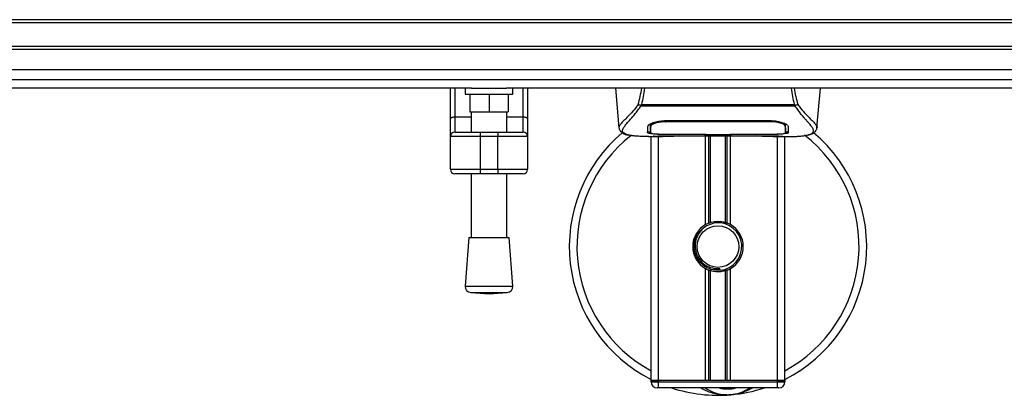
# Model space of a CAD drawing. Header units: millimetres. Extents: x 0 to 420, y 0 to 297.
# Tile 6 of 63: x 130 to 181, y 63 to 82. Entities that reach past the tile are written whole.
import ezdxf

# ---------------------------------------------------------------- set-up
doc = ezdxf.new("R2010")
doc.units = ezdxf.units.MM

msp = doc.modelspace()

# ---------------------------------------------------------------- linework, layer by layer
at = {"color": 7, "linetype": 'Continuous', "lineweight": 25}
for p, q in [((212.1488, 82.2083), (58.8038, 82.2083)), ((212.1488, 82.055), (58.8038, 82.055)), ((212.1488, 80.8282), (58.8038, 80.8282)), ((212.1488, 80.6749), (58.8038, 80.6749)), ((212.1488, 79.1013), (58.8038, 79.1013)), ((153.7465, 78.6814), (117.2061, 78.6814)), ((152.6509, 77.0662), (152.6509, 78.6814)), ((152.8809, 78.6814), (152.8809, 77.1981)), ((153.4176, 78.6814), (153.4176, 78.3747)), ((153.4176, 78.3747), (155.8712, 78.3747)), ((153.6477, 78.3747), (153.6477, 77.4546)), ((153.7465, 78.6814), (155.5423, 78.6814)), ((154.6444, 78.3747), (154.6444, 77.4546)), ((212.1488, 78.6814), (155.5423, 78.6814)), ((155.6411, 78.3747), (155.6411, 77.4546)), ((155.8712, 78.3747), (155.8712, 78.6814)), ((156.4079, 77.1981), (156.4079, 78.6814)), ((156.6379, 78.6814), (156.6379, 77.0662)), ((161.1682, 78.6814), (161.3474, 76.6338)), ((171.5566, 76.6338), (171.7357, 78.6814)), ((162.4684, 77.7526), (162.4539, 77.7918)), ((170.4335, 77.7526), (162.4684, 77.7526)), ((162.5088, 77.8385), (170.3953, 77.8385)), ((170.4504, 77.7924), (170.4335, 77.7526)), ((152.8809, 77.1981), (152.8809, 76.4135)), ((152.8809, 77.1981), (153.7243, 77.1981)), ((153.6477, 77.4546), (154.6444, 77.4546)), ((153.7243, 77.4546), (153.7243, 76.4135)), ((154.6444, 77.4546), (155.6411, 77.4546)), ((155.5645, 76.4135), (155.5645, 77.4546)), ((155.5645, 77.1981), (156.4079, 77.1981)), ((156.4079, 76.4135), (156.4079, 77.1981)), ((152.6509, 76.1834), (152.6509, 77.0662)), ((156.6379, 77.0662), (156.6379, 76.1834)), ((162.9736, 76.7472), (162.9743, 76.6379)), ((162.9817, 76.7096), (162.9791, 76.814)), ((163.7495, 77.0066), (163.751, 76.9482)), ((163.7684, 77.0073), (169.1355, 77.0073)), ((163.7704, 76.9482), (163.7698, 76.9482)), ((169.1529, 76.9482), (169.1544, 77.006)), ((154.1844, 76.1834), (152.6509, 76.1834)), ((152.6509, 74.4966), (152.6509, 76.1834)), ((152.8809, 76.4135), (154.1844, 76.4135)), ((154.1844, 76.4135), (154.1844, 76.1834)), ((154.1844, 76.4135), (155.1044, 76.4135)), ((154.1844, 76.1834), (154.1844, 74.4966)), ((155.1044, 76.1834), (154.1844, 76.1834)), ((155.1044, 76.4135), (155.1044, 76.1834)), ((155.1044, 76.4135), (156.4079, 76.4135)), ((156.6379, 76.1834), (155.1044, 76.1834)), ((155.1044, 74.4966), (155.1044, 76.1834)), ((156.6379, 76.1834), (156.6379, 74.4966)), ((161.347, 76.6398), (161.35, 76.634)), ((162.891, 76.1834), (163.5939, 76.1834)), ((162.9743, 76.6379), (162.9758, 76.3774)), ((163.0017, 63.6092), (163.0017, 76.1834)), ((163.1567, 76.193), (163.1854, 76.1961)), ((163.3851, 63.6092), (163.3851, 76.1834)), ((163.7684, 76.3055), (163.7684, 76.2934)), ((165.7619, 76.2934), (163.7684, 76.2934)), ((164.151, 76.225), (168.7529, 76.225)), ((164.1511, 76.2251), (168.7528, 76.2251)), ((165.7619, 76.2934), (165.7619, 76.3058)), ((165.7619, 76.2655), (165.7619, 76.2934)), ((167.142, 76.2655), (165.7619, 76.2655)), ((165.8156, 71.6472), (165.8156, 76.225)), ((165.8387, 76.3058), (165.8387, 76.2766)), ((165.8387, 76.2766), (165.8387, 76.3058)), ((165.8387, 76.2766), (167.0655, 76.2766)), ((165.9818, 71.7254), (165.9818, 76.225)), ((166.0698, 71.7558), (166.0698, 76.225)), ((166.8341, 71.7558), (166.8341, 76.225)), ((166.9221, 71.7254), (166.9221, 76.225)), ((167.0655, 76.3058), (169.1608, 76.3055)), ((167.0655, 76.3058), (167.0655, 76.2766)), ((167.0883, 71.6472), (167.0883, 76.225)), ((167.142, 76.2934), (167.142, 76.3058)), ((167.142, 76.2655), (167.142, 76.2934)), ((169.1355, 76.2934), (167.142, 76.2934)), ((169.1355, 76.3055), (169.1355, 76.2934)), ((169.2965, 76.1834), (170.0125, 76.1834)), ((169.5189, 63.6092), (169.5189, 76.1834)), ((169.9022, 63.6092), (169.9022, 76.1834)), ((169.9296, 76.6332), (169.9297, 76.6533)), ((171.5569, 76.6398), (171.5539, 76.634)), ((152.6509, 74.4966), (154.1844, 74.4966)), ((154.1844, 74.2666), (152.8809, 74.2666)), ((153.7243, 74.2666), (153.7243, 70.9808)), ((154.1844, 74.4966), (155.1044, 74.4966)), ((154.1844, 74.4966), (154.1844, 74.2666)), ((155.1044, 74.2666), (154.1844, 74.2666)), ((155.1044, 74.4966), (156.6379, 74.4966)), ((155.1044, 74.4966), (155.1044, 74.2666)), ((156.4079, 74.2666), (155.1044, 74.2666)), ((155.5645, 70.9808), (155.5645, 74.2666)), ((153.6093, 70.9808), (153.4176, 68.4684)), ((153.6093, 70.9808), (155.6795, 70.9808)), ((155.8712, 68.4684), (155.6795, 70.9808)), ((165.8156, 63.6092), (165.8156, 69.3722)), ((165.9818, 63.6092), (165.9818, 69.294)), ((166.0698, 63.6092), (166.0698, 69.2635)), ((166.5583, 69.2875), (166.5499, 69.3844)), ((166.8341, 63.6092), (166.8341, 69.2635)), ((166.9221, 63.6092), (166.9221, 69.294)), ((167.0883, 63.6092), (167.0883, 69.3722)), ((153.4176, 68.4684), (155.8712, 68.4684)), ((153.7001, 68.1392), (154.6444, 68.0672)), ((153.7001, 68.1392), (155.5887, 68.1392)), ((154.6444, 68.0672), (155.5887, 68.1392)), ((163.3851, 63.6092), (163.0017, 63.6092)), ((163.0017, 63.5325), (163.0017, 63.6092)), ((163.0017, 63.6092), (163.3851, 63.6092)), ((163.0017, 63.5325), (163.3851, 63.5325)), ((165.8156, 63.6092), (163.3851, 63.6092)), ((163.3851, 63.6092), (163.3851, 63.5325)), ((169.5189, 63.6092), (163.3851, 63.6092)), ((163.3851, 63.5325), (169.5189, 63.5325)), ((163.3851, 63.2258), (163.3851, 63.5325)), ((169.5189, 63.6092), (167.0883, 63.6092)), ((169.9022, 63.6092), (169.5189, 63.6092)), ((169.5189, 63.6092), (169.9022, 63.6092)), ((169.5189, 63.5325), (169.5189, 63.6092)), ((169.5189, 63.5325), (169.9022, 63.5325)), ((169.5189, 63.2258), (169.5189, 63.5325)), ((169.9022, 63.6092), (169.9022, 63.5325)), ((163.3851, 63.2258), (163.3084, 63.2258)), ((169.5189, 63.2258), (163.3851, 63.2258)), ((169.5955, 63.2258), (169.5189, 63.2258))]:
    msp.add_line(p, q, dxfattribs=at)
at = {"color": 7, "linetype": 'Continuous'}
msp.add_line((66.1643, 79.6337), (204.7882, 79.6337), dxfattribs=at)
at = {"color": 7, "linetype": 'Continuous', "lineweight": 25, "flags": 128}
for points in [[(152.6509, 77.0662), (152.6553, 77.0919), (152.6684, 77.1167), (152.6897, 77.1395), (152.7183, 77.1595), (152.7531, 77.1759), (152.7929, 77.1881), (152.8361, 77.1956), (152.8809, 77.1981)], [(156.4079, 77.1981), (156.4527, 77.1956), (156.4959, 77.1881), (156.5357, 77.1759), (156.5705, 77.1595), (156.5991, 77.1395), (156.6204, 77.1167), (156.6335, 77.0919), (156.6379, 77.0662)], [(163.751, 76.9482), (163.7684, 76.9482), (163.7698, 76.9482)], [(163.7431, 76.3055), (164.7571, 76.3057), (165.8387, 76.3058)]]:
    msp.add_lwpolyline(points, dxfattribs=at)
at = {"color": 7, "linetype": 'Continuous', "lineweight": 25}
msp.add_circle((166.452, 70.5097), 1.0734, dxfattribs=at)
for centre, radius, start, end in [((152.8809, 76.1834), 0.23, 90, 180), ((156.4079, 76.1834), 0.23, 0, 90), ((166.452, 70.5097), 7.6672, 130.04684, 243.25632), ((166.452, 70.5097), 7.272, 128.04707, 241.67591), ((166.452, 70.5097), 7.6672, 296.74368, 49.98477), ((166.452, 70.5097), 7.272, 298.32409, 52.13734), ((152.8809, 74.4966), 0.23, 180, 270), ((156.4079, 74.4966), 0.23, 270, 0), ((166.452, 70.5097), 1.3034, 119.22466, 240.77534), ((166.452, 70.5097), 1.3034, 111.14341, 119.22466), ((166.452, 70.5097), 1.2268, 274.97424, 94.97424), ((166.452, 70.5097), 1.3034, 60.77534, 68.85659), ((166.452, 70.5097), 1.3034, 299.22466, 60.77534), ((166.452, 70.5097), 1.3034, 240.77534, 248.85659), ((166.452, 70.5097), 1.3034, 291.14341, 299.22466), ((153.7234, 68.445), 0.3067, 175.63709, 265.63709), ((155.5654, 68.445), 0.3067, 274.36291, 4.36291), ((163.3084, 63.5325), 0.3067, 180, 270), ((169.5955, 63.5325), 0.3067, 270, 0), ((166.452, 70.5097), 7.6672, 251.80513, 274.97424), ((166.9439, 64.8573), 1.9935, 234.9261, 305.0739), ((166.9439, 64.8573), 1.6868, 255.28779, 284.71221), ((166.452, 70.5097), 7.6672, 274.97424, 288.19487)]:
    msp.add_arc(centre, radius, start, end, dxfattribs=at)
for points, knots in [([(162.334, 77.8321), (162.3728, 77.9701), (162.4493, 78.2423), (162.4962, 78.5365), (162.5193, 78.6814)], [0, 0, 0, 0, 0.507285, 1, 1, 1, 1]), ([(162.6559, 78.6814), (162.6397, 78.535), (162.6075, 78.2442), (162.5416, 77.9731), (162.5088, 77.8385)], [0, 0, 0, 0, 0.5034506, 1, 1, 1, 1]), ([(170.3953, 77.8385), (170.3646, 77.9746), (170.3033, 78.2461), (170.2571, 78.5324), (170.2504, 78.6807), (170.2504, 78.6814)], [0, 0, 0, 0, 0.4999246, 0.9977533, 1, 1, 1, 1]), ([(170.3829, 78.6814), (170.4058, 78.537), (170.4527, 78.2424), (170.5303, 77.9706), (170.5699, 77.8321)], [0, 0, 0, 0, 0.4902557, 1, 1, 1, 1]), ([(162.3339, 77.8323), (162.2881, 77.7714), (162.1493, 77.5871), (161.9207, 77.3333), (161.6821, 77.0924), (161.5001, 76.9127), (161.3699, 76.7555), (161.3553, 76.6818), (161.347, 76.6398)], [0, 0, 0, 0, 0.0842305, 0.2550732, 0.426715, 0.5979561, 0.7705982, 1, 1, 1, 1]), ([(161.8879, 76.2504), (161.8736, 76.2534), (161.8433, 76.2598), (161.8001, 76.2707), (161.7587, 76.2828), (161.69, 76.3062), (161.6095, 76.3453), (161.5408, 76.4133), (161.5221, 76.4997), (161.5593, 76.6124), (161.663, 76.7575), (161.8304, 76.9465), (162.0573, 77.1999), (162.2564, 77.4479), (162.3947, 77.6414), (162.4444, 77.7164), (162.4684, 77.7526)], [0, 0, 0, 0, 0.0296941, 0.0630559, 0.0949277, 0.1253152, 0.2320581, 0.329603, 0.4332765, 0.5320247, 0.6307679, 0.7350702, 0.8379322, 0.9413758, 0.9716506, 1, 1, 1, 1]), ([(162.4537, 77.7918), (162.4527, 77.7919), (162.4364, 77.7936), (162.4055, 77.7999), (162.3651, 77.8144), (162.3443, 77.8262), (162.334, 77.8321)], [0, 0, 0, 0, 0.0200108, 0.34699568, 0.67667396, 1, 1, 1, 1]), ([(162.4534, 77.7922), (162.4711, 77.8074), (162.4891, 77.823), (162.5085, 77.8383), (162.5088, 77.8385)], [0, 0, 0, 0, 0.9812431, 1, 1, 1, 1]), ([(170.3953, 77.8385), (170.3957, 77.8383), (170.4157, 77.8239), (170.4332, 77.808), (170.4504, 77.7924)], [0, 0, 0, 0, 0.0189016, 1, 1, 1, 1]), ([(171.0048, 76.2487), (171.0349, 76.2549), (171.099, 76.268), (171.214, 76.304), (171.3279, 76.3635), (171.3883, 76.466), (171.3605, 76.5783), (171.2942, 76.6832), (171.235, 76.7604), (171.1588, 76.8506), (171.0687, 76.9517), (170.9624, 77.0699), (170.8446, 77.2057), (170.7166, 77.3637), (170.5782, 77.5416), (170.4841, 77.6788), (170.4335, 77.7526)], [0, 0, 0, 0, 0.06157012, 0.13151171, 0.27071941, 0.40337504, 0.53510625, 0.58328098, 0.63315897, 0.68442904, 0.73675836, 0.78384784, 0.83893216, 0.89157329, 0.94168727, 1, 1, 1, 1]), ([(170.5699, 77.8321), (170.5596, 77.8262), (170.5389, 77.8144), (170.4984, 77.7999), (170.4675, 77.7936), (170.4513, 77.7919), (170.4504, 77.7918)], [0, 0, 0, 0, 0.32361461, 0.65359013, 0.98086966, 1, 1, 1, 1]), ([(170.57, 77.8323), (170.6158, 77.7714), (170.7546, 77.5871), (170.9832, 77.3333), (171.2218, 77.0924), (171.4038, 76.9127), (171.534, 76.7555), (171.5486, 76.6818), (171.5569, 76.6398)], [0, 0, 0, 0, 0.0842472, 0.2550867, 0.4267255, 0.5979634, 0.7706024, 1, 1, 1, 1]), ([(162.8247, 76.3791), (162.8252, 76.3974), (162.8264, 76.4433), (162.8288, 76.5382), (162.8316, 76.644), (162.833, 76.697)], [0, 0, 0, 0, 0.249392, 0.6241438, 1, 1, 1, 1]), ([(162.833, 76.697), (162.8449, 76.7263), (162.8687, 76.785), (163.0421, 76.8801), (163.2946, 76.961), (163.556, 77.0027), (163.7166, 77.0062), (163.7684, 77.0073)], [0, 0, 0, 0, 0.2254673, 0.4508536, 0.6773692, 0.8959117, 1, 1, 1, 1]), ([(162.9599, 76.776), (162.9586, 76.7069), (162.9562, 76.5681), (162.9549, 76.4936), (162.9543, 76.4562)], [0, 0, 0, 0, 0.49856918, 1, 1, 1, 1]), ([(163.0556, 76.8778), (163.0304, 76.8633), (162.9703, 76.8285), (162.9637, 76.7953), (162.9599, 76.776)], [0, 0, 0, 0, 0.41900897, 1, 1, 1, 1]), ([(162.9727, 76.8315), (162.973, 76.8065), (162.9737, 76.745), (162.974, 76.6877), (162.9742, 76.6536)], [0, 0, 0, 0, 0.405505, 1, 1, 1, 1]), ([(162.9759, 76.3776), (162.9759, 76.3781), (162.9765, 76.4107), (162.9775, 76.4709), (162.9795, 76.5819), (162.9808, 76.6595), (162.9816, 76.7055), (162.9817, 76.7096)], [0, 0, 0, 0, 0.0075194, 0.4566651, 0.7153557, 0.9745252, 1, 1, 1, 1]), ([(163.751, 76.9482), (163.6649, 76.9449), (163.4929, 76.9383), (163.2635, 76.891), (163.09, 76.8273), (162.9961, 76.7628), (162.9859, 76.725), (162.9817, 76.7096)], [0, 0, 0, 0, 0.2128654, 0.4257218, 0.6387225, 0.8523499, 1, 1, 1, 1]), ([(169.1529, 76.9482), (169.1471, 76.9482), (168.5335, 76.95), (166.7393, 76.9479), (164.9509, 76.9481), (163.7704, 76.9482)], [0, 0, 0, 0, 0.0032392, 0.3420114, 1, 1, 1, 1]), ([(169.1355, 77.0073), (169.2351, 77.0032), (169.434, 76.9949), (169.702, 76.935), (169.916, 76.8547), (170.0474, 76.7698), (170.0638, 76.7191), (170.0709, 76.697)], [0, 0, 0, 0, 0.1991311, 0.3979316, 0.6058895, 0.8273797, 1, 1, 1, 1]), ([(169.9223, 76.7096), (169.9134, 76.7327), (169.8957, 76.7789), (169.7611, 76.851), (169.5636, 76.9102), (169.3484, 76.9432), (169.2077, 76.9468), (169.1529, 76.9482)], [0, 0, 0, 0, 0.2177322, 0.4355788, 0.6507548, 0.8640725, 1, 1, 1, 1]), ([(169.9441, 76.776), (169.9406, 76.8016), (169.9366, 76.8311), (169.88, 76.861), (169.8725, 76.8649)], [0, 0, 0, 0, 0.8680111, 1, 1, 1, 1]), ([(169.9255, 76.8376), (169.9251, 76.8229), (169.924, 76.7802), (169.923, 76.7375), (169.9223, 76.7096)], [0, 0, 0, 0, 0.3458763, 1, 1, 1, 1]), ([(169.9223, 76.7096), (169.9223, 76.7055), (169.9236, 76.6293), (169.9253, 76.5337), (169.927, 76.4391), (169.9277, 76.3973), (169.928, 76.3781), (169.928, 76.3776)], [0, 0, 0, 0, 0.0254662, 0.4713629, 0.7317873, 0.9924644, 1, 1, 1, 1]), ([(169.9298, 76.6533), (169.93, 76.6872), (169.9303, 76.7455), (169.931, 76.8077), (169.9313, 76.8338)], [0, 0, 0, 0, 0.5816412, 1, 1, 1, 1]), ([(170.0709, 76.697), (170.0727, 76.6285), (170.0754, 76.5255), (170.0778, 76.4343), (170.0787, 76.3975), (170.0792, 76.3791)], [0, 0, 0, 0, 0.49858361, 0.74918971, 1, 1, 1, 1]), ([(161.3474, 76.6329), (161.3511, 76.6103), (161.3575, 76.5711), (161.375, 76.5297), (161.392, 76.4992), (161.397, 76.4907), (161.401, 76.4843), (161.403, 76.4812), (161.4043, 76.4792), (161.4056, 76.4772), (161.4074, 76.4747), (161.413, 76.4668), (161.4153, 76.4651), (161.4204, 76.4607), (161.4241, 76.458), (161.4276, 76.4551), (161.429, 76.4539), (161.4303, 76.4529), (161.4312, 76.4521), (161.4321, 76.4513), (161.4335, 76.45), (161.4359, 76.4479), (161.4389, 76.4452), (161.446, 76.4383), (161.4563, 76.428), (161.4723, 76.4124), (161.4944, 76.3928), (161.5262, 76.3689), (161.5716, 76.3417), (161.6462, 76.3078), (161.7318, 76.2784), (161.8054, 76.2643), (161.8308, 76.2595)], [0, 0, 0, 0, 0.1089515, 0.188364, 0.2001573, 0.2079786, 0.2104569, 0.211429, 0.2123171, 0.2132332, 0.2142876, 0.2170951, 0.237184, 0.2493495, 0.2561629, 0.2574491, 0.2584675, 0.2589186, 0.2593681, 0.2598525, 0.2604052, 0.2618126, 0.2649232, 0.2694802, 0.2901573, 0.3257637, 0.3793104, 0.4537257, 0.5518018, 0.6762631, 0.8881219, 1, 1, 1, 1]), ([(162.891, 76.1836), (162.876, 76.1835), (162.7905, 76.1833), (162.6085, 76.185), (162.4114, 76.192), (162.2651, 76.2019), (162.1913, 76.2081), (162.1219, 76.2151), (162.0617, 76.2221), (162.0025, 76.2301), (161.9501, 76.2385), (161.9101, 76.2456), (161.8904, 76.2499), (161.8879, 76.2504)], [0, 0, 0, 0, 0.048815, 0.2789226, 0.5451553, 0.6271738, 0.6983433, 0.7585814, 0.8284044, 0.87365, 0.9338927, 0.9917822, 1, 1, 1, 1]), ([(163.7684, 76.2934), (163.6626, 76.2941), (163.4508, 76.2956), (163.1685, 76.3077), (162.9551, 76.3275), (162.8407, 76.3522), (162.8293, 76.3714), (162.8247, 76.3791)], [0, 0, 0, 0, 0.2134118, 0.4268173, 0.6404853, 0.8545743, 1, 1, 1, 1]), ([(162.8254, 76.4562), (162.8328, 76.4447), (162.8454, 76.4252), (162.9429, 76.4118), (162.9825, 76.4063)], [0, 0, 0, 0, 0.594752, 1, 1, 1, 1]), ([(162.9743, 76.6379), (162.9743, 76.634), (162.9746, 76.5908), (162.9751, 76.5041), (162.9756, 76.4212), (162.9759, 76.3776)], [0, 0, 0, 0, 0.0448044, 0.4976401, 1, 1, 1, 1]), ([(162.9759, 76.3776), (162.9843, 76.3683), (163.001, 76.3497), (163.134, 76.3285), (163.3298, 76.3137), (163.5456, 76.3065), (163.6874, 76.3058), (163.7431, 76.3055)], [0, 0, 0, 0, 0.2161227, 0.4322836, 0.6474825, 0.8614599, 1, 1, 1, 1]), ([(163.1567, 76.193), (163.1453, 76.1938), (163.1093, 76.1962), (163.1092, 76.2001), (163.1743, 76.2037), (163.191, 76.2046)], [0, 0, 0, 0, 0.2554048, 0.808946, 1, 1, 1, 1]), ([(163.1515, 76.2017), (163.1514, 76.2017), (163.1491, 76.2012), (163.1597, 76.2029), (163.1798, 76.2041), (163.191, 76.2048)], [0, 0, 0, 0, 0.0062608, 0.4432751, 1, 1, 1, 1]), ([(164.4924, 76.2136), (164.3901, 76.2056), (164.22, 76.1924), (163.8382, 76.1837), (163.4937, 76.179), (163.2129, 76.1907), (163.1567, 76.193)], [0, 0, 0, 0, 0.3014378, 0.5009532, 0.9001401, 1, 1, 1, 1]), ([(163.191, 76.2046), (163.2161, 76.2063), (163.2794, 76.2105), (163.4983, 76.2176), (163.8032, 76.2238), (164.0352, 76.2246), (164.1511, 76.2251)], [0, 0, 0, 0, 0.179813, 0.4537832, 0.7270037, 1, 1, 1, 1]), ([(164.4924, 76.2136), (164.5024, 76.2141), (164.5221, 76.215), (164.5407, 76.2217), (164.5499, 76.225)], [0, 0, 0, 0, 0.5047656, 1, 1, 1, 1]), ([(168.354, 76.225), (168.3632, 76.2217), (168.3818, 76.215), (168.4016, 76.2141), (168.4115, 76.2136)], [0, 0, 0, 0, 0.4952474, 1, 1, 1, 1]), ([(169.7473, 76.193), (169.5814, 76.1886), (169.3059, 76.1812), (168.885, 76.1866), (168.6065, 76.196), (168.444, 76.2107), (168.4115, 76.2136)], [0, 0, 0, 0, 0.3015218, 0.5010473, 0.9002301, 1, 1, 1, 1]), ([(168.7528, 76.2251), (168.8047, 76.225), (168.9723, 76.2247), (169.2468, 76.2212), (169.5268, 76.2141), (169.7174, 76.2059), (169.8069, 76.1983), (169.7671, 76.1948), (169.7473, 76.193)], [0, 0, 0, 0, 0.0821547, 0.26514, 0.4486711, 0.632499, 0.8163009, 1, 1, 1, 1]), ([(168.7528, 76.2249), (168.8202, 76.2248), (168.9614, 76.2245), (169.1676, 76.2221), (169.3617, 76.2183), (169.5225, 76.2136), (169.6219, 76.21), (169.6516, 76.2083), (169.6544, 76.2081)], [0, 0, 0, 0, 0.1818971, 0.3806132, 0.5809385, 0.7803573, 0.9796755, 1, 1, 1, 1]), ([(170.0792, 76.3791), (170.0691, 76.3678), (170.0488, 76.3451), (169.8863, 76.32), (169.6465, 76.3028), (169.3807, 76.2945), (169.2052, 76.2937), (169.1355, 76.2934)], [0, 0, 0, 0, 0.2152168, 0.4304623, 0.6450993, 0.8590403, 1, 1, 1, 1]), ([(169.1608, 76.3055), (169.2467, 76.3062), (169.4185, 76.3075), (169.6477, 76.318), (169.8211, 76.3349), (169.9147, 76.3555), (169.9242, 76.3712), (169.928, 76.3776)], [0, 0, 0, 0, 0.212876, 0.4257362, 0.6390345, 0.8533124, 1, 1, 1, 1]), ([(169.6544, 76.2081), (169.6815, 76.2068), (169.7252, 76.2046), (169.753, 76.2015), (169.7503, 76.202), (169.7496, 76.2022)], [0, 0, 0, 0, 0.5506016, 0.8850153, 1, 1, 1, 1]), ([(169.6885, 76.2061), (169.6893, 76.2057), (169.6985, 76.2005), (169.7185, 76.1951), (169.7377, 76.1937), (169.7473, 76.193)], [0, 0, 0, 0, 0.0444331, 0.5222165, 1, 1, 1, 1]), ([(169.928, 76.3774), (169.928, 76.3781), (169.9285, 76.4633), (169.9291, 76.5486), (169.9297, 76.6332)], [0, 0, 0, 0, 0.0082727, 1, 1, 1, 1]), ([(169.928, 76.3776), (169.9285, 76.4587), (169.929, 76.5439), (169.9296, 76.6291), (169.9296, 76.6332)], [0, 0, 0, 0, 0.95264015, 1, 1, 1, 1]), ([(169.9738, 76.415), (170.0056, 76.4208), (170.0696, 76.4327), (170.0756, 76.4484), (170.0786, 76.4562)], [0, 0, 0, 0, 0.4963133, 1, 1, 1, 1]), ([(170.0125, 76.1836), (170.0205, 76.1835), (170.0504, 76.1833), (170.1084, 76.1837), (170.1793, 76.1842), (170.2497, 76.1852), (170.3196, 76.1866), (170.393, 76.1888), (170.4726, 76.192), (170.5695, 76.197), (170.6725, 76.2044), (170.7792, 76.2145), (170.8817, 76.2271), (170.9575, 76.238), (170.9973, 76.247), (171.0048, 76.2487)], [0, 0, 0, 0, 0.0276269, 0.1023962, 0.1794566, 0.2499416, 0.3170244, 0.3896542, 0.4678226, 0.551487, 0.6718245, 0.7673734, 0.8639861, 0.9742743, 1, 1, 1, 1]), ([(171.0564, 76.256), (171.0875, 76.2619), (171.1669, 76.2769), (171.2577, 76.3078), (171.3323, 76.3417), (171.3777, 76.3689), (171.4095, 76.3927), (171.4317, 76.4124), (171.4476, 76.4279), (171.4581, 76.4385), (171.4654, 76.4454), (171.4686, 76.4484), (171.4704, 76.45), (171.4718, 76.4513), (171.4727, 76.4521), (171.4737, 76.4529), (171.4749, 76.4539), (171.4764, 76.4551), (171.4788, 76.4571), (171.4813, 76.459), (171.4844, 76.4614), (171.4888, 76.4652), (171.4909, 76.4668), (171.4966, 76.4747), (171.4983, 76.4772), (171.4996, 76.4792), (171.501, 76.4812), (171.5029, 76.4843), (171.507, 76.4907), (171.512, 76.4992), (171.5289, 76.5297), (171.5465, 76.5711), (171.5528, 76.6103), (171.5565, 76.6329)], [0, 0, 0, 0, 0.1334619, 0.3401696, 0.4616095, 0.5573078, 0.6299224, 0.6821773, 0.716929, 0.7371149, 0.7427217, 0.7446041, 0.7459796, 0.7465198, 0.7469929, 0.7474317, 0.7478715, 0.7488637, 0.7501165, 0.7539733, 0.7590859, 0.7686263, 0.7882109, 0.7909476, 0.7919756, 0.7928691, 0.7937356, 0.7946844, 0.7971036, 0.8047367, 0.8162438, 0.8937167, 1, 1, 1, 1]), ([(166.3456, 71.7318), (166.2117, 71.7036), (165.944, 71.6472), (165.6068, 71.4), (165.3665, 71.0644), (165.2538, 70.6681), (165.2812, 70.2617), (165.4398, 69.8906), (165.7112, 69.5956), (166.0624, 69.4126), (166.3561, 69.3679), (166.5169, 69.3816), (166.5499, 69.3844)], [0, 0, 0, 0, 0.110299, 0.220598, 0.3308969, 0.4412694, 0.5489386, 0.6562871, 0.7636969, 0.8686492, 0.9730473, 1, 1, 1, 1]), ([(165.9818, 71.7254), (165.985, 71.7266), (165.9945, 71.7303), (166.0146, 71.7376), (166.0413, 71.7468), (166.0602, 71.7529), (166.0692, 71.7556), (166.0698, 71.7558)], [0, 0, 0, 0, 0.1327918, 0.4032892, 0.687946, 0.9762421, 1, 1, 1, 1]), ([(166.0698, 71.7558), (166.106, 71.766), (166.229, 71.8003), (166.4545, 71.8225), (166.6809, 71.7983), (166.7945, 71.7668), (166.8341, 71.7558)], [0, 0, 0, 0, 0.15316231, 0.52061175, 0.83276392, 1, 1, 1, 1]), ([(166.8341, 71.7558), (166.8387, 71.7544), (166.8514, 71.7505), (166.8743, 71.7429), (166.9007, 71.7335), (166.915, 71.7281), (166.9221, 71.7254)], [0, 0, 0, 0, 0.1555726, 0.4297838, 0.7145238, 1, 1, 1, 1]), ([(166.5583, 69.2875), (166.4031, 69.2911), (166.0884, 69.2984), (165.6676, 69.5298), (165.3597, 69.8888), (165.205, 70.3412), (165.2372, 70.8098), (165.3863, 71.1819), (165.56, 71.3289), (165.6176, 71.3777)], [0, 0, 0, 0, 0.1532567, 0.3107756, 0.4622177, 0.6175597, 0.7743655, 0.9251844, 1, 1, 1, 1]), ([(166.0698, 69.2635), (166.0679, 69.2641), (166.0581, 69.2672), (166.0384, 69.2735), (166.0119, 69.2827), (165.9929, 69.2897), (165.984, 69.2932), (165.9818, 69.294)], [0, 0, 0, 0, 0.06768855, 0.33799524, 0.61961326, 0.90796392, 1, 1, 1, 1]), ([(166.8341, 69.2635), (166.7568, 69.244), (166.5996, 69.2043), (166.3385, 69.2032), (166.1635, 69.2357), (166.0812, 69.2601), (166.0698, 69.2635)], [0, 0, 0, 0, 0.3176316, 0.645872, 0.9510876, 1, 1, 1, 1]), ([(166.9221, 69.294), (166.9208, 69.2935), (166.9133, 69.2906), (166.8966, 69.2843), (166.8706, 69.2752), (166.8488, 69.2681), (166.8372, 69.2645), (166.8341, 69.2635)], [0, 0, 0, 0, 0.0570461, 0.3223495, 0.6036753, 0.8921403, 1, 1, 1, 1]), ([(166.9063, 62.8706), (166.8242, 62.8685), (166.5195, 62.8606), (166.1101, 62.9622), (165.744, 63.107), (165.6011, 63.1959), (165.553, 63.2258)], [0, 0, 0, 0, 0.1764017, 0.6550338, 0.8840221, 1, 1, 1, 1]), ([(168.2297, 63.2258), (168.2172, 63.2176), (168.0135, 63.0833), (167.6381, 62.9527), (167.2695, 62.8847), (167.1181, 62.8714), (167.1168, 62.8713)], [0, 0, 0, 0, 0.0372985, 0.6090204, 0.9966445, 1, 1, 1, 1]), ([(167.1168, 62.8713), (167.1155, 62.8712), (167.0804, 62.8681), (167.0452, 62.8695), (167.0112, 62.8708)], [0, 0, 0, 0, 0.0371094, 1, 1, 1, 1])]:
    msp.add_open_spline(points, degree=3, knots=knots, dxfattribs=at)

doc.saveas('drawing.dxf')
